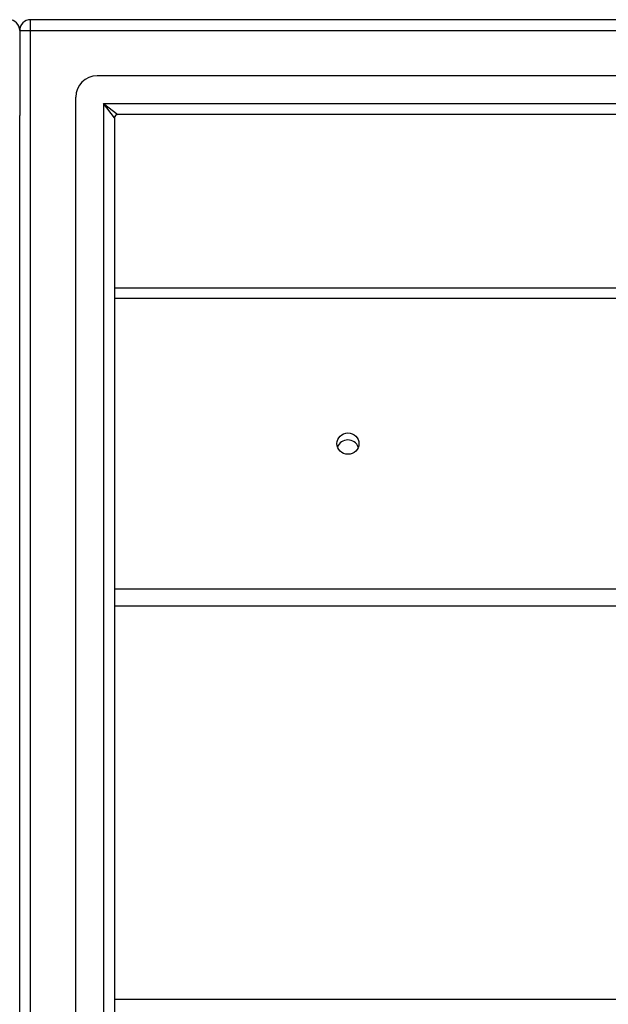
# Model space of a CAD drawing. Header units: inches. Extents: x 56.1 to 140.1, y 34.7 to 67.
# Tile 42 of 60: x 98.1 to 103.4, y 56.9 to 65.9. Entities that reach past the tile are written whole.
import ezdxf

# ---------------------------------------------------------------- set-up
doc = ezdxf.new("R2010")
doc.units = ezdxf.units.IN
doc.header["$MEASUREMENT"] = 0
doc.layers.add('Visible Edges(ANSI)', color=7, linetype='Continuous', lineweight=25)
doc.layers.add('Visible Tangent Edges(ANSI)', color=7, linetype='Continuous', lineweight=25)

msp = doc.modelspace()

# ---------------------------------------------------------------- linework, layer by layer
at = {"layer": 'Visible Edges(ANSI)'}
for p, q in [((139.9638, 65.8679), (98.1618, 65.8679)), ((98.0628, 65.7689), (98.0628, 64.9938)), ((139.3541, 65.356), (98.7715, 65.356)), ((98.5746, 36.5765), (98.5746, 65.1592)), ((98.0628, 36.7419), (98.0628, 64.9938)), ((98.9289, 64.9707), (98.9289, 36.765)), ((139.1657, 65.0017), (98.9599, 65.0017)), ((98.9289, 63.4163), (138.5628, 63.4163)), ((138.5628, 60.5071), (98.9289, 60.5071)), ((98.9289, 56.9163), (138.5628, 56.9163))]:
    msp.add_line(p, q, dxfattribs=at)
for centre, radius, start, end in [((97.9638, 65.7689), 0.099, 0, 90), ((98.1618, 65.7689), 0.099, 90, 180), ((98.7715, 65.1592), 0.1969, 90, 180), ((98.9599, 64.9707), 0.031, 90, 180)]:
    msp.add_arc(centre, radius, start, end, dxfattribs=at)
msp.add_ellipse((101.0628, 61.9936), major_axis=(-0.1005, 0), ratio=0.966998, dxfattribs=at)
msp.add_ellipse((101.0628, 61.9299), major_axis=(0.1005, 0), ratio=0.966998, start_param=0.333879, end_param=2.807714, dxfattribs=at)
at = {"layer": 'Visible Tangent Edges(ANSI)'}
for p, q in [((98.1618, 65.7689), (98.1618, 65.8679)), ((98.0628, 65.7689), (98.1618, 65.7689)), ((98.1618, 65.7689), (139.9638, 65.7689)), ((98.1618, 35.9669), (98.1618, 65.7689)), ((98.8299, 65.1007), (98.9599, 65.0017)), ((98.9289, 64.9707), (98.8299, 65.1007)), ((98.8299, 65.1007), (139.2957, 65.1007)), ((98.8299, 65.1007), (98.8299, 36.635)), ((98.9289, 63.3232), (138.5628, 63.3232)), ((138.5628, 60.6639), (98.9289, 60.6639))]:
    msp.add_line(p, q, dxfattribs=at)

doc.saveas('drawing.dxf')
